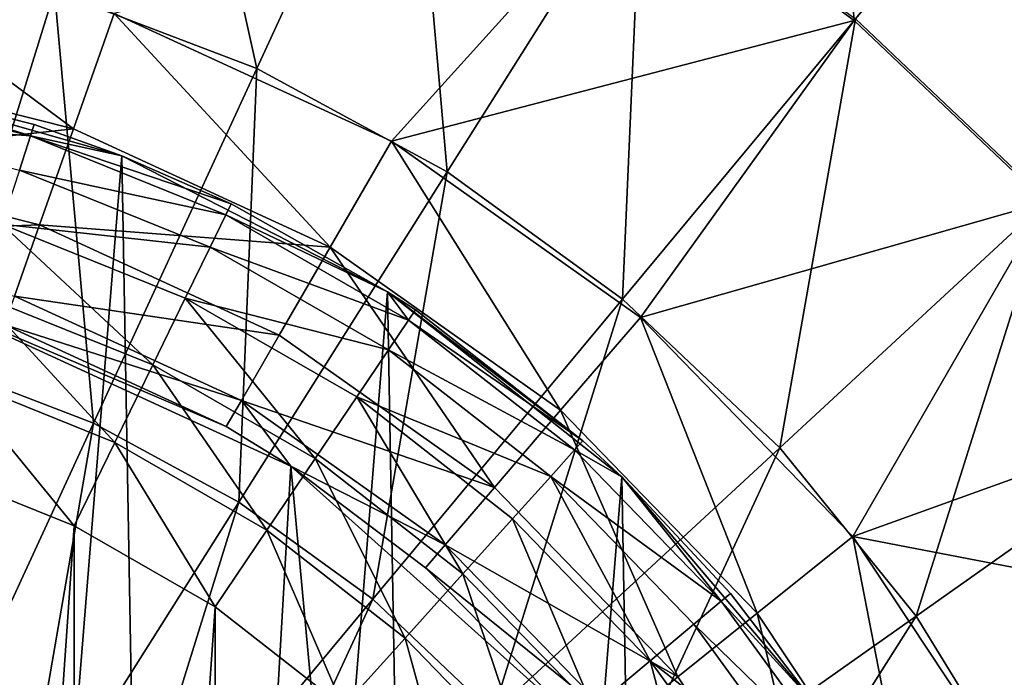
# Model space of a CAD drawing. Header units: millimetres. Extents: x 64 to 3333, y 103 to 3347.
# Tile 253 of 256: x 3292 to 3305, y 2277 to 2286. Entities that reach past the tile are written whole.
import ezdxf

# ---------------------------------------------------------------- set-up
doc = ezdxf.new("R2010")
doc.units = ezdxf.units.MM
doc.header["$LTSCALE"] = 25.4
doc.layers.get('0').update_dxf_attribs({"true_color": 0xff5454})

# ---------------------------------------------------------------- blocks, each defined once
blk = doc.blocks.new('SPIDER-6785-9743.STL')
at = {"color": 7, "true_color": 0xffffff}
mesh = blk.add_polyface(dxfattribs=at)
corners = [(3303.21, 2286.308, 100.694), (3302.706, 2292.401, 96.858), (3300.229, 2288.472, 100.694), (3306.178, 2289.88, 96.858)]
mesh.append_faces([[corners[k] for k in face] for face in [(0, 1, 2), (1, 0, 3)]], dxfattribs={"vtx0": -1, "color": 7})
mesh = blk.add_polyface(dxfattribs=at)
corners = [(3293.561, 2291.578, 23.083), (3294.877, 2285.638, 19.854), (3292.054, 2286.72, 19.854), (3297.004, 2290.258, 23.083)]
mesh.append_faces([[corners[k] for k in face] for face in [(0, 1, 2), (1, 0, 3)]], dxfattribs={"vtx0": -1, "color": 7})
mesh = blk.add_polyface(dxfattribs=at)
corners = [(3297.004, 2290.258, 23.083), (3297.534, 2284.197, 19.854), (3294.877, 2285.638, 19.854), (3300.246, 2288.5, 23.083)]
mesh.append_faces([[corners[k] for k in face] for face in [(0, 1, 2), (1, 0, 3)]], dxfattribs={"vtx0": -1, "color": 7})
mesh = blk.add_polyface(dxfattribs=at)
corners = [(3305.884, 2283.774, 100.694), (3306.178, 2289.88, 96.858), (3303.21, 2286.308, 100.694), (3309.293, 2286.928, 96.858)]
mesh.append_faces([[corners[k] for k in face] for face in [(0, 1, 2), (1, 0, 3)]], dxfattribs={"vtx0": -1, "color": 7})
mesh = blk.add_polyface(dxfattribs=at)
corners = [(3306.197, 2289.903, 26.924), (3305.907, 2283.796, 23.083), (3303.231, 2286.333, 23.083), (3309.314, 2286.948, 26.924)]
mesh.append_faces([[corners[k] for k in face] for face in [(0, 1, 2), (1, 0, 3)]], dxfattribs={"vtx0": -1, "color": 7})
mesh = blk.add_polyface(dxfattribs=at)
corners = [(3300.229, 2288.472, 100.694), (3292.887, 2286.408, 103.919), (3296.755, 2284.627, 103.919)]
mesh.append_faces([[corners[k] for k in face] for face in [(0, 1, 2)]], dxfattribs={"color": 7})
mesh = blk.add_polyface(dxfattribs=at)
corners = [(3303.21, 2286.308, 100.694), (3300.229, 2288.472, 100.694), (3296.755, 2284.627, 103.919)]
mesh.append_faces([[corners[k] for k in face] for face in [(0, 1, 2)]], dxfattribs={"color": 7})
mesh = blk.add_polyface(dxfattribs=at)
corners = [(3300.246, 2288.5, 23.083), (3299.981, 2282.421, 19.854), (3297.534, 2284.197, 19.854), (3303.231, 2286.333, 23.083)]
mesh.append_faces([[corners[k] for k in face] for face in [(0, 1, 2), (1, 0, 3)]], dxfattribs={"vtx0": -1, "color": 7})
mesh = blk.add_polyface(dxfattribs=at)
corners = [(3292.319, 2284.796, 105.177), (3288.758, 2287.448, 103.919), (3288.496, 2285.759, 105.177), (3292.887, 2286.408, 103.919)]
mesh.append_faces([[corners[k] for k in face] for face in [(0, 1, 2), (1, 0, 3)]], dxfattribs={"vtx0": -1, "color": 7})
mesh = blk.add_polyface(dxfattribs=at)
corners = [(3289.115, 2287.425, 19.854), (3290.44, 2281.514, 17.288), (3288.194, 2282.052, 17.288), (3292.054, 2286.72, 19.854)]
mesh.append_faces([[corners[k] for k in face] for face in [(0, 1, 2), (1, 0, 3)]], dxfattribs={"vtx0": -1, "color": 7})
mesh = blk.add_polyface(dxfattribs=at)
corners = [(3292.054, 2286.72, 19.854), (3292.597, 2280.688, 17.288), (3290.44, 2281.514, 17.288), (3294.877, 2285.638, 19.854)]
mesh.append_faces([[corners[k] for k in face] for face in [(0, 1, 2), (1, 0, 3)]], dxfattribs={"vtx0": -1, "color": 7})
mesh = blk.add_polyface(dxfattribs=at)
corners = [(3295.9, 2283.147, 105.177), (3292.887, 2286.408, 103.919), (3292.319, 2284.796, 105.177), (3296.755, 2284.627, 103.919)]
mesh.append_faces([[corners[k] for k in face] for face in [(0, 1, 2), (1, 0, 3)]], dxfattribs={"vtx0": -1, "color": 7})
mesh = blk.add_polyface(dxfattribs=at)
corners = [(3303.21, 2286.308, 100.694), (3296.755, 2284.627, 103.919), (3300.23, 2282.165, 103.919)]
mesh.append_faces([[corners[k] for k in face] for face in [(0, 1, 2)]], dxfattribs={"color": 7})
mesh = blk.add_polyface(dxfattribs=at)
corners = [(3303.231, 2286.333, 23.083), (3302.174, 2280.342, 19.854), (3299.981, 2282.421, 19.854), (3305.907, 2283.796, 23.083)]
mesh.append_faces([[corners[k] for k in face] for face in [(0, 1, 2), (1, 0, 3)]], dxfattribs={"vtx0": -1, "color": 7})
mesh = blk.add_polyface(dxfattribs=at)
corners = [(3305.884, 2283.774, 100.694), (3303.21, 2286.308, 100.694), (3300.23, 2282.165, 103.919)]
mesh.append_faces([[corners[k] for k in face] for face in [(0, 1, 2)]], dxfattribs={"color": 7})
at = {"color": 0}
mesh = blk.add_polyface(dxfattribs=at)
corners = [(3264.3, 2268.423, 114.71), (3264.446, 2260.133, 114.71), (3263.965, 2264.271, 114.71), (3265.438, 2272.43, 114.71), (3265.726, 2256.169, 114.71), (3267.336, 2276.138, 114.71), (3267.754, 2252.531, 114.71), (3269.922, 2279.405, 114.71), (3270.454, 2249.358, 114.71), (3273.094, 2282.104, 114.71), (3273.72, 2246.772, 114.71), (3276.733, 2284.133, 114.71), (3277.428, 2244.874, 114.71), (3280.697, 2285.412, 114.71), (3281.436, 2243.736, 114.71), (3284.835, 2285.894, 114.71), (3285.588, 2243.401, 114.71), (3288.987, 2285.559, 114.71), (3289.726, 2243.882, 114.71), (3292.994, 2284.421, 114.71), (3293.69, 2245.162, 114.71), (3296.702, 2282.522, 114.71), (3297.328, 2247.19, 114.71), (3299.969, 2279.937, 114.71), (3300.501, 2249.89, 114.71), (3302.668, 2276.764, 114.71), (3303.086, 2253.156, 114.71), (3304.697, 2273.126, 114.71), (3304.985, 2256.864, 114.71), (3305.976, 2269.162, 114.71), (3306.123, 2260.872, 114.71), (3306.458, 2265.024, 114.71)]
mesh.append_faces([[corners[k] for k in face] for face in [(0, 1, 2), (30, 29, 31)]], dxfattribs={"vtx0": -1, "color": 0})
mesh.append_faces([[corners[k] for k in face] for face in [(1, 3, 4), (4, 5, 6), (6, 7, 8), (8, 9, 10), (10, 11, 12), (12, 13, 14), (14, 15, 16), (16, 17, 18), (18, 19, 20), (20, 21, 22), (22, 23, 24), (24, 25, 26), (26, 27, 28), (28, 29, 30)]], dxfattribs={"vtx0": -1, "vtx1": -1, "color": 0})
mesh.append_faces([[corners[k] for k in face] for face in [(1, 0, 3), (4, 3, 5), (6, 5, 7), (8, 7, 9), (10, 9, 11), (12, 11, 13), (14, 13, 15), (16, 15, 17), (18, 17, 19), (20, 19, 21), (22, 21, 23), (24, 23, 25), (26, 25, 27), (28, 27, 29)]], dxfattribs={"vtx0": -1, "vtx2": -1, "color": 0})
at = {"color": 7, "true_color": 0xffffff}
mesh = blk.add_polyface(dxfattribs=at)
corners = [(3288.277, 2284.354, 106.87), (3292.319, 2284.796, 105.177), (3288.496, 2285.759, 105.177), (3291.846, 2283.455, 106.87)]
mesh.append_faces([[corners[k] for k in face] for face in [(0, 1, 2), (1, 0, 3)]], dxfattribs={"vtx0": -1, "color": 7})
at = {"color": 0}
mesh = blk.add_polyface(dxfattribs=at)
corners = [(3291.72, 2284.697, 176.004), (3288.987, 2285.559, 174.71), (3288.866, 2285.408, 176.004)]
mesh.append_faces([[corners[k] for k in face] for face in [(0, 1, 2)]], dxfattribs={"color": 0})
mesh = blk.add_polyface(dxfattribs=at)
corners = [(3291.773, 2284.859, 174.71), (3292.994, 2284.421, 114.71), (3288.987, 2285.559, 114.71)]
mesh.append_faces([[corners[k] for k in face] for face in [(0, 1, 2)]], dxfattribs={"color": 0})
mesh = blk.add_polyface(dxfattribs=at)
corners = [(3291.773, 2284.859, 174.71), (3288.987, 2285.559, 114.71), (3288.987, 2285.559, 174.71)]
mesh.append_faces([[corners[k] for k in face] for face in [(0, 1, 2)]], dxfattribs={"color": 0})
mesh = blk.add_polyface(dxfattribs=at)
corners = [(3291.72, 2284.697, 176.004), (3291.773, 2284.859, 174.71), (3288.987, 2285.559, 174.71)]
mesh.append_faces([[corners[k] for k in face] for face in [(0, 1, 2)]], dxfattribs={"color": 0})
at = {"color": 7, "true_color": 0xffffff}
mesh = blk.add_polyface(dxfattribs=at)
corners = [(3294.877, 2285.638, 19.854), (3294.628, 2279.586, 17.288), (3292.597, 2280.688, 17.288), (3297.534, 2284.197, 19.854)]
mesh.append_faces([[corners[k] for k in face] for face in [(0, 1, 2), (1, 0, 3)]], dxfattribs={"vtx0": -1, "color": 7})
at = {"color": 0}
mesh = blk.add_polyface(dxfattribs=at)
corners = [(3288.78, 2284.916, 177.21), (3291.72, 2284.697, 176.004), (3288.866, 2285.408, 176.004), (3291.566, 2284.222, 177.21)]
mesh.append_faces([[corners[k] for k in face] for face in [(0, 1, 2), (1, 0, 3)]], dxfattribs={"vtx0": -1, "color": 0})
mesh = blk.add_polyface(dxfattribs=at)
corners = [(3291.72, 2284.697, 176.004), (3292.994, 2284.421, 174.71), (3291.773, 2284.859, 174.71)]
mesh.append_faces([[corners[k] for k in face] for face in [(0, 1, 2)]], dxfattribs={"color": 0})
mesh = blk.add_polyface(dxfattribs=at)
corners = [(3292.994, 2284.421, 174.71), (3292.994, 2284.421, 114.71), (3291.773, 2284.859, 174.71)]
mesh.append_faces([[corners[k] for k in face] for face in [(0, 1, 2)]], dxfattribs={"color": 0})
mesh = blk.add_polyface(dxfattribs=at)
corners = [(3291.566, 2284.222, 177.21), (3294.447, 2283.596, 176.004), (3291.72, 2284.697, 176.004), (3294.228, 2283.147, 177.21)]
mesh.append_faces([[corners[k] for k in face] for face in [(0, 1, 2), (1, 0, 3)]], dxfattribs={"vtx0": -1, "color": 0})
mesh = blk.add_polyface(dxfattribs=at)
corners = [(3294.447, 2283.596, 176.004), (3294.522, 2283.749, 174.71), (3291.72, 2284.697, 176.004)]
mesh.append_faces([[corners[k] for k in face] for face in [(0, 1, 2)]], dxfattribs={"color": 0})
mesh = blk.add_polyface(dxfattribs=at)
corners = [(3291.72, 2284.697, 176.004), (3294.522, 2283.749, 174.71), (3292.994, 2284.421, 174.71)]
mesh.append_faces([[corners[k] for k in face] for face in [(0, 1, 2)]], dxfattribs={"color": 0})
at = {"color": 7, "true_color": 0xffffff}
mesh = blk.add_polyface(dxfattribs=at)
corners = [(3291.846, 2283.455, 106.87), (3295.9, 2283.147, 105.177), (3292.319, 2284.796, 105.177), (3295.189, 2281.916, 106.87)]
mesh.append_faces([[corners[k] for k in face] for face in [(0, 1, 2), (1, 0, 3)]], dxfattribs={"vtx0": -1, "color": 7})
mesh = blk.add_polyface(dxfattribs=at)
corners = [(3299.117, 2280.868, 105.177), (3296.755, 2284.627, 103.919), (3295.9, 2283.147, 105.177), (3300.23, 2282.165, 103.919)]
mesh.append_faces([[corners[k] for k in face] for face in [(0, 1, 2), (1, 0, 3)]], dxfattribs={"vtx0": -1, "color": 7})
at = {"color": 0}
mesh = blk.add_polyface(dxfattribs=at)
corners = [(3294.522, 2283.749, 174.71), (3296.702, 2282.522, 114.71), (3292.994, 2284.421, 114.71)]
mesh.append_faces([[corners[k] for k in face] for face in [(0, 1, 2)]], dxfattribs={"color": 0})
mesh = blk.add_polyface(dxfattribs=at)
corners = [(3294.522, 2283.749, 174.71), (3292.994, 2284.421, 114.71), (3292.994, 2284.421, 174.71)]
mesh.append_faces([[corners[k] for k in face] for face in [(0, 1, 2)]], dxfattribs={"color": 0})
at = {"color": 7, "true_color": 0xffffff}
mesh = blk.add_polyface(dxfattribs=at)
corners = [(3288.115, 2283.314, 108.956), (3291.846, 2283.455, 106.87), (3288.277, 2284.354, 106.87), (3291.496, 2282.462, 108.956)]
mesh.append_faces([[corners[k] for k in face] for face in [(0, 1, 2), (1, 0, 3)]], dxfattribs={"vtx0": -1, "color": 7})
at = {"color": 0}
mesh = blk.add_polyface(dxfattribs=at)
corners = [(3291.321, 2283.466, 178.246), (3294.228, 2283.147, 177.21), (3291.566, 2284.222, 177.21), (3293.88, 2282.433, 178.246)]
mesh.append_faces([[corners[k] for k in face] for face in [(0, 1, 2), (1, 0, 3)]], dxfattribs={"vtx0": -1, "color": 0})
at = {"color": 7, "true_color": 0xffffff}
mesh = blk.add_polyface(dxfattribs=at)
corners = [(3297.534, 2284.197, 19.854), (3296.497, 2278.229, 17.288), (3294.628, 2279.586, 17.288), (3299.981, 2282.421, 19.854)]
mesh.append_faces([[corners[k] for k in face] for face in [(0, 1, 2), (1, 0, 3)]], dxfattribs={"vtx0": -1, "color": 7})
at = {"color": 0}
mesh = blk.add_polyface(dxfattribs=at)
corners = [(3294.447, 2283.596, 176.004), (3296.702, 2282.522, 174.71), (3294.522, 2283.749, 174.71)]
mesh.append_faces([[corners[k] for k in face] for face in [(0, 1, 2)]], dxfattribs={"color": 0})
mesh = blk.add_polyface(dxfattribs=at)
corners = [(3296.702, 2282.522, 174.71), (3296.702, 2282.522, 114.71), (3294.522, 2283.749, 174.71)]
mesh.append_faces([[corners[k] for k in face] for face in [(0, 1, 2)]], dxfattribs={"color": 0})
at = {"color": 7, "true_color": 0xffffff}
mesh = blk.add_polyface(dxfattribs=at)
corners = [(3305.884, 2283.774, 100.694), (3300.23, 2282.165, 103.919), (3303.193, 2279.107, 103.919)]
mesh.append_faces([[corners[k] for k in face] for face in [(0, 1, 2)]], dxfattribs={"color": 7})
mesh = blk.add_polyface(dxfattribs=at)
corners = [(3305.907, 2283.796, 23.083), (3304.078, 2277.993, 19.854), (3302.174, 2280.342, 19.854), (3308.23, 2280.93, 23.083)]
mesh.append_faces([[corners[k] for k in face] for face in [(0, 1, 2), (1, 0, 3)]], dxfattribs={"vtx0": -1, "color": 7})
mesh = blk.add_polyface(dxfattribs=at)
corners = [(3308.203, 2280.912, 100.694), (3305.884, 2283.774, 100.694), (3303.193, 2279.107, 103.919)]
mesh.append_faces([[corners[k] for k in face] for face in [(0, 1, 2)]], dxfattribs={"color": 7})
at = {"color": 0}
mesh = blk.add_polyface(dxfattribs=at)
corners = [(3294.228, 2283.147, 177.21), (3296.994, 2282.126, 176.004), (3294.447, 2283.596, 176.004), (3296.715, 2281.712, 177.21)]
mesh.append_faces([[corners[k] for k in face] for face in [(0, 1, 2), (1, 0, 3)]], dxfattribs={"vtx0": -1, "color": 0})
mesh = blk.add_polyface(dxfattribs=at)
corners = [(3296.994, 2282.126, 176.004), (3296.702, 2282.522, 174.71), (3294.447, 2283.596, 176.004)]
mesh.append_faces([[corners[k] for k in face] for face in [(0, 1, 2)]], dxfattribs={"color": 0})
mesh = blk.add_polyface(dxfattribs=at)
corners = [(3293.427, 2281.502, 179.04), (3291.321, 2283.466, 178.246), (3291.001, 2282.481, 179.04), (3293.88, 2282.433, 178.246)]
mesh.append_faces([[corners[k] for k in face] for face in [(0, 1, 2), (1, 0, 3)]], dxfattribs={"vtx0": -1, "color": 0})
at = {"color": 7, "true_color": 0xffffff}
mesh = blk.add_polyface(dxfattribs=at)
corners = [(3291.496, 2282.462, 108.956), (3295.189, 2281.916, 106.87), (3291.846, 2283.455, 106.87), (3294.662, 2281.004, 108.956)]
mesh.append_faces([[corners[k] for k in face] for face in [(0, 1, 2), (1, 0, 3)]], dxfattribs={"vtx0": -1, "color": 7})
mesh = blk.add_polyface(dxfattribs=at)
corners = [(3267.279, 2260.227, 124.919), (3267.905, 2271.097, 124.919), (3266.772, 2265.709, 124.919), (3269.378, 2255.138, 124.919), (3270.574, 2275.912, 124.919), (3272.885, 2250.893, 124.919), (3274.545, 2279.726, 124.919), (3277.486, 2247.871, 124.919), (3279.463, 2282.2, 124.919), (3282.774, 2246.339, 124.919), (3284.892, 2283.114, 124.919), (3288.279, 2246.434, 124.919), (3290.35, 2282.388, 124.919), (3293.511, 2248.148, 124.919), (3295.351, 2280.085, 124.919), (3298.006, 2251.327, 124.919), (3299.45, 2276.411, 124.919), (3301.364, 2255.69, 124.919), (3302.285, 2271.691, 124.919), (3303.286, 2260.849, 124.919), (3303.603, 2266.345, 124.919)]
mesh.append_faces([[corners[k] for k in face] for face in [(0, 1, 2), (18, 19, 20)]], dxfattribs={"vtx0": -1, "color": 7})
mesh.append_faces([[corners[k] for k in face] for face in [(1, 3, 4), (4, 5, 6), (6, 7, 8), (8, 9, 10), (10, 11, 12), (12, 13, 14), (14, 15, 16), (16, 17, 18)]], dxfattribs={"vtx0": -1, "vtx1": -1, "color": 7})
mesh.append_faces([[corners[k] for k in face] for face in [(1, 0, 3), (4, 3, 5), (6, 5, 7), (8, 7, 9), (10, 9, 11), (12, 11, 13), (14, 13, 15), (16, 15, 17), (18, 17, 19)]], dxfattribs={"vtx0": -1, "vtx2": -1, "color": 7})
at = {"color": 0}
mesh = blk.add_polyface(dxfattribs=at)
corners = [(3293.88, 2282.433, 178.246), (3296.715, 2281.712, 177.21), (3294.228, 2283.147, 177.21), (3296.271, 2281.053, 178.246)]
mesh.append_faces([[corners[k] for k in face] for face in [(0, 1, 2), (1, 0, 3)]], dxfattribs={"vtx0": -1, "color": 0})
at = {"color": 7, "true_color": 0xffffff}
mesh = blk.add_polyface(dxfattribs=at)
corners = [(3298.192, 2279.788, 106.87), (3295.9, 2283.147, 105.177), (3295.189, 2281.916, 106.87), (3299.117, 2280.868, 105.177)]
mesh.append_faces([[corners[k] for k in face] for face in [(0, 1, 2), (1, 0, 3)]], dxfattribs={"vtx0": -1, "color": 7})
at = {"color": 0}
mesh = blk.add_polyface(dxfattribs=at)
corners = [(3297.09, 2282.268, 174.71), (3296.702, 2282.522, 114.71), (3296.702, 2282.522, 174.71)]
mesh.append_faces([[corners[k] for k in face] for face in [(0, 1, 2)]], dxfattribs={"color": 0})
mesh = blk.add_polyface(dxfattribs=at)
corners = [(3299.426, 2280.443, 174.71), (3296.702, 2282.522, 114.71), (3297.09, 2282.268, 174.71)]
mesh.append_faces([[corners[k] for k in face] for face in [(0, 1, 2)]], dxfattribs={"color": 0})
mesh = blk.add_polyface(dxfattribs=at)
corners = [(3299.426, 2280.443, 174.71), (3299.969, 2279.937, 114.71), (3296.702, 2282.522, 114.71)]
mesh.append_faces([[corners[k] for k in face] for face in [(0, 1, 2)]], dxfattribs={"color": 0})
mesh = blk.add_polyface(dxfattribs=at)
corners = [(3296.994, 2282.126, 176.004), (3297.09, 2282.268, 174.71), (3296.702, 2282.522, 174.71)]
mesh.append_faces([[corners[k] for k in face] for face in [(0, 1, 2)]], dxfattribs={"color": 0})
at = {"color": 7, "true_color": 0xffffff}
mesh = blk.add_polyface(dxfattribs=at)
corners = [(3290.35, 2282.388, 124.919), (3294.451, 2280.639, 110.691), (3291.355, 2282.065, 110.691), (3295.351, 2280.085, 124.919)]
mesh.append_faces([[corners[k] for k in face] for face in [(0, 1, 2), (1, 0, 3)]], dxfattribs={"vtx0": -1, "color": 7})
at = {"color": 0}
mesh = blk.add_polyface(dxfattribs=at)
corners = [(3292.898, 2280.418, 179.54), (3291.001, 2282.481, 179.04), (3290.628, 2281.334, 179.54), (3293.427, 2281.502, 179.04)]
mesh.append_faces([[corners[k] for k in face] for face in [(0, 1, 2), (1, 0, 3)]], dxfattribs={"vtx0": -1, "color": 0})
at = {"color": 7, "true_color": 0xffffff}
mesh = blk.add_polyface(dxfattribs=at)
corners = [(3291.355, 2282.065, 110.691), (3294.662, 2281.004, 108.956), (3291.496, 2282.462, 108.956), (3294.451, 2280.639, 110.691)]
mesh.append_faces([[corners[k] for k in face] for face in [(0, 1, 2), (1, 0, 3)]], dxfattribs={"vtx0": -1, "color": 7})
at = {"color": 0}
mesh = blk.add_polyface(dxfattribs=at)
corners = [(3295.692, 2280.195, 179.04), (3293.88, 2282.433, 178.246), (3293.427, 2281.502, 179.04), (3296.271, 2281.053, 178.246)]
mesh.append_faces([[corners[k] for k in face] for face in [(0, 1, 2), (1, 0, 3)]], dxfattribs={"vtx0": -1, "color": 0})
at = {"color": 7, "true_color": 0xffffff}
mesh = blk.add_polyface(dxfattribs=at)
corners = [(3299.981, 2282.421, 19.854), (3298.173, 2276.64, 17.288), (3296.497, 2278.229, 17.288), (3302.174, 2280.342, 19.854)]
mesh.append_faces([[corners[k] for k in face] for face in [(0, 1, 2), (1, 0, 3)]], dxfattribs={"vtx0": -1, "color": 7})
at = {"color": 0}
mesh = blk.add_polyface(dxfattribs=at)
corners = [(3296.994, 2282.126, 176.004), (3299.426, 2280.443, 174.71), (3297.09, 2282.268, 174.71), (3299.312, 2280.316, 176.004)]
mesh.append_faces([[corners[k] for k in face] for face in [(0, 1, 2), (1, 0, 3)]], dxfattribs={"vtx0": -1, "color": 0})
mesh = blk.add_polyface(dxfattribs=at)
corners = [(3296.715, 2281.712, 177.21), (3299.312, 2280.316, 176.004), (3296.994, 2282.126, 176.004), (3298.978, 2279.945, 177.21)]
mesh.append_faces([[corners[k] for k in face] for face in [(0, 1, 2), (1, 0, 3)]], dxfattribs={"vtx0": -1, "color": 0})
at = {"color": 7, "true_color": 0xffffff}
mesh = blk.add_polyface(dxfattribs=at)
corners = [(3301.861, 2278.036, 105.177), (3300.23, 2282.165, 103.919), (3299.117, 2280.868, 105.177), (3303.193, 2279.107, 103.919)]
mesh.append_faces([[corners[k] for k in face] for face in [(0, 1, 2), (1, 0, 3)]], dxfattribs={"vtx0": -1, "color": 7})
mesh = blk.add_polyface(dxfattribs=at)
corners = [(3294.662, 2281.004, 108.956), (3298.192, 2279.788, 106.87), (3295.189, 2281.916, 106.87), (3297.507, 2278.989, 108.956)]
mesh.append_faces([[corners[k] for k in face] for face in [(0, 1, 2), (1, 0, 3)]], dxfattribs={"vtx0": -1, "color": 7})
at = {"color": 0}
mesh = blk.add_polyface(dxfattribs=at)
corners = [(3296.271, 2281.053, 178.246), (3298.978, 2279.945, 177.21), (3296.715, 2281.712, 177.21), (3298.447, 2279.354, 178.246)]
mesh.append_faces([[corners[k] for k in face] for face in [(0, 1, 2), (1, 0, 3)]], dxfattribs={"vtx0": -1, "color": 0})
at = {"color": 7, "true_color": 0xffffff}
mesh = blk.add_polyface(dxfattribs=at)
corners = [(3290.44, 2281.514, 17.288), (3290.201, 2275.483, 15.426), (3288.744, 2276.042, 15.426), (3292.597, 2280.688, 17.288)]
mesh.append_faces([[corners[k] for k in face] for face in [(0, 1, 2), (1, 0, 3)]], dxfattribs={"vtx0": -1, "color": 7})
at = {"color": 0}
mesh = blk.add_polyface(dxfattribs=at)
corners = [(3295.018, 2279.195, 179.54), (3293.427, 2281.502, 179.04), (3292.898, 2280.418, 179.54), (3295.692, 2280.195, 179.04)]
mesh.append_faces([[corners[k] for k in face] for face in [(0, 1, 2), (1, 0, 3)]], dxfattribs={"vtx0": -1, "color": 0})
mesh = blk.add_polyface(dxfattribs=at)
corners = [(3292.331, 2279.255, 179.71), (3290.628, 2281.334, 179.54), (3290.229, 2280.103, 179.71), (3292.898, 2280.418, 179.54)]
mesh.append_faces([[corners[k] for k in face] for face in [(0, 1, 2), (1, 0, 3)]], dxfattribs={"vtx0": -1, "color": 0})
at = {"color": 7, "true_color": 0xffffff}
mesh = blk.add_polyface(dxfattribs=at)
corners = [(3295.351, 2280.085, 110.691), (3294.662, 2281.004, 108.956), (3294.451, 2280.639, 110.691)]
mesh.append_faces([[corners[k] for k in face] for face in [(0, 1, 2)]], dxfattribs={"color": 7})
mesh = blk.add_polyface(dxfattribs=at)
corners = [(3295.351, 2280.085, 110.691), (3297.507, 2278.989, 108.956), (3294.662, 2281.004, 108.956)]
mesh.append_faces([[corners[k] for k in face] for face in [(0, 1, 2)]], dxfattribs={"color": 7})
at = {"color": 0}
mesh = blk.add_polyface(dxfattribs=at)
corners = [(3297.754, 2278.584, 179.04), (3296.271, 2281.053, 178.246), (3295.692, 2280.195, 179.04), (3298.447, 2279.354, 178.246)]
mesh.append_faces([[corners[k] for k in face] for face in [(0, 1, 2), (1, 0, 3)]], dxfattribs={"vtx0": -1, "color": 0})
mesh = blk.add_polyface(dxfattribs=at)
corners = [(3269.001, 2263.51, 179.71), (3269.316, 2268.022, 179.71), (3269.001, 2265.777, 179.71), (3269.317, 2261.265, 179.71), (3269.94, 2270.201, 179.71), (3269.943, 2259.086, 179.71), (3270.862, 2272.273, 179.71), (3270.865, 2257.015, 179.71), (3272.062, 2274.196, 179.71), (3272.067, 2255.093, 179.71), (3273.519, 2275.933, 179.71), (3273.525, 2253.356, 179.71), (3275.204, 2277.45, 179.71), (3275.21, 2251.84, 179.71), (3277.083, 2278.718, 179.71), (3277.09, 2250.572, 179.71), (3279.12, 2279.713, 179.71), (3279.128, 2249.579, 179.71), (3281.276, 2280.414, 179.71), (3281.284, 2248.879, 179.71), (3283.509, 2280.808, 179.71), (3283.517, 2248.486, 179.71), (3285.774, 2280.888, 179.71), (3285.783, 2248.407, 179.71), (3288.029, 2280.651, 179.71), (3288.037, 2248.645, 179.71), (3290.229, 2280.103, 179.71), (3290.237, 2249.194, 179.71), (3292.331, 2279.255, 179.71), (3292.339, 2250.044, 179.71), (3294.295, 2278.122, 179.71), (3294.302, 2251.178, 179.71), (3296.082, 2276.726, 179.71), (3296.088, 2252.574, 179.71), (3297.657, 2275.096, 179.71), (3297.662, 2254.205, 179.71), (3298.99, 2273.262, 179.71), (3298.994, 2256.04, 179.71), (3300.055, 2271.261, 179.71), (3300.058, 2258.042, 179.71), (3300.831, 2269.131, 179.71), (3300.833, 2260.172, 179.71), (3301.303, 2266.913, 179.71), (3301.304, 2262.39, 179.71), (3301.461, 2264.652, 179.71)]
mesh.append_faces([[corners[k] for k in face] for face in [(0, 1, 2), (42, 43, 44)]], dxfattribs={"vtx0": -1, "color": 0})
mesh.append_faces([[corners[k] for k in face] for face in [(1, 3, 4), (4, 5, 6), (6, 7, 8), (8, 9, 10), (10, 11, 12), (12, 13, 14), (14, 15, 16), (16, 17, 18), (18, 19, 20), (20, 21, 22), (22, 23, 24), (24, 25, 26), (26, 27, 28), (28, 29, 30), (30, 31, 32), (32, 33, 34), (34, 35, 36), (36, 37, 38), (38, 39, 40), (40, 41, 42)]], dxfattribs={"vtx0": -1, "vtx1": -1, "color": 0})
mesh.append_faces([[corners[k] for k in face] for face in [(1, 0, 3), (4, 3, 5), (6, 5, 7), (8, 7, 9), (10, 9, 11), (12, 11, 13), (14, 13, 15), (16, 15, 17), (18, 17, 19), (20, 19, 21), (22, 21, 23), (24, 23, 25), (26, 25, 27), (28, 27, 29), (30, 29, 31), (32, 31, 33), (34, 33, 35), (36, 35, 37), (38, 37, 39), (40, 39, 41), (42, 41, 43)]], dxfattribs={"vtx0": -1, "vtx2": -1, "color": 0})
at = {"color": 7, "true_color": 0xffffff}
mesh = blk.add_polyface(dxfattribs=at)
corners = [(3300.753, 2277.145, 106.87), (3299.117, 2280.868, 105.177), (3298.192, 2279.788, 106.87), (3301.861, 2278.036, 105.177)]
mesh.append_faces([[corners[k] for k in face] for face in [(0, 1, 2), (1, 0, 3)]], dxfattribs={"vtx0": -1, "color": 7})
mesh = blk.add_polyface(dxfattribs=at)
corners = [(3310.13, 2277.771, 100.694), (3308.203, 2280.912, 100.694), (3303.193, 2279.107, 103.919)]
mesh.append_faces([[corners[k] for k in face] for face in [(0, 1, 2)]], dxfattribs={"color": 7})
mesh = blk.add_polyface(dxfattribs=at)
corners = [(3308.23, 2280.93, 23.083), (3305.658, 2275.417, 19.854), (3304.078, 2277.993, 19.854), (3310.158, 2277.787, 23.083)]
mesh.append_faces([[corners[k] for k in face] for face in [(0, 1, 2), (1, 0, 3)]], dxfattribs={"vtx0": -1, "color": 7})
mesh = blk.add_polyface(dxfattribs=at)
corners = [(3292.597, 2280.688, 17.288), (3291.573, 2274.74, 15.426), (3290.201, 2275.483, 15.426), (3294.628, 2279.586, 17.288)]
mesh.append_faces([[corners[k] for k in face] for face in [(0, 1, 2), (1, 0, 3)]], dxfattribs={"vtx0": -1, "color": 7})
mesh = blk.add_polyface(dxfattribs=at)
corners = [(3295.351, 2280.085, 124.919), (3295.351, 2280.085, 110.691), (3294.451, 2280.639, 110.691)]
mesh.append_faces([[corners[k] for k in face] for face in [(0, 1, 2)]], dxfattribs={"color": 7})
at = {"color": 0}
mesh = blk.add_polyface(dxfattribs=at)
corners = [(3299.312, 2280.316, 176.004), (3299.969, 2279.937, 174.71), (3299.426, 2280.443, 174.71)]
mesh.append_faces([[corners[k] for k in face] for face in [(0, 1, 2)]], dxfattribs={"color": 0})
mesh = blk.add_polyface(dxfattribs=at)
corners = [(3299.969, 2279.937, 174.71), (3299.969, 2279.937, 114.71), (3299.426, 2280.443, 174.71)]
mesh.append_faces([[corners[k] for k in face] for face in [(0, 1, 2)]], dxfattribs={"color": 0})
mesh = blk.add_polyface(dxfattribs=at)
corners = [(3294.295, 2278.122, 179.71), (3292.898, 2280.418, 179.54), (3292.331, 2279.255, 179.71), (3295.018, 2279.195, 179.54)]
mesh.append_faces([[corners[k] for k in face] for face in [(0, 1, 2), (1, 0, 3)]], dxfattribs={"vtx0": -1, "color": 0})
at = {"color": 7, "true_color": 0xffffff}
mesh = blk.add_polyface(dxfattribs=at)
corners = [(3302.174, 2280.342, 19.854), (3299.628, 2274.845, 17.288), (3298.173, 2276.64, 17.288), (3304.078, 2277.993, 19.854)]
mesh.append_faces([[corners[k] for k in face] for face in [(0, 1, 2), (1, 0, 3)]], dxfattribs={"vtx0": -1, "color": 7})
at = {"color": 0}
mesh = blk.add_polyface(dxfattribs=at)
corners = [(3301.356, 2278.201, 176.004), (3298.978, 2279.945, 177.21), (3300.973, 2277.88, 177.21), (3299.312, 2280.316, 176.004)]
mesh.append_faces([[corners[k] for k in face] for face in [(0, 1, 2), (1, 0, 3)]], dxfattribs={"vtx0": -1, "color": 0})
mesh = blk.add_polyface(dxfattribs=at)
corners = [(3299.312, 2280.316, 176.004), (3301.356, 2278.201, 176.004), (3299.969, 2279.937, 174.71)]
mesh.append_faces([[corners[k] for k in face] for face in [(0, 1, 2)]], dxfattribs={"color": 0})
mesh = blk.add_polyface(dxfattribs=at)
corners = [(3296.947, 2277.688, 179.54), (3295.692, 2280.195, 179.04), (3295.018, 2279.195, 179.54), (3297.754, 2278.584, 179.04)]
mesh.append_faces([[corners[k] for k in face] for face in [(0, 1, 2), (1, 0, 3)]], dxfattribs={"vtx0": -1, "color": 0})
at = {"color": 7, "true_color": 0xffffff}
mesh = blk.add_polyface(dxfattribs=at)
corners = [(3297.233, 2278.669, 110.691), (3297.507, 2278.989, 108.956), (3295.351, 2280.085, 110.691)]
mesh.append_faces([[corners[k] for k in face] for face in [(0, 1, 2)]], dxfattribs={"color": 7})
mesh = blk.add_polyface(dxfattribs=at)
corners = [(3295.351, 2280.085, 124.919), (3297.233, 2278.669, 110.691), (3295.351, 2280.085, 110.691)]
mesh.append_faces([[corners[k] for k in face] for face in [(0, 1, 2)]], dxfattribs={"color": 7})
mesh = blk.add_polyface(dxfattribs=at)
corners = [(3299.45, 2276.411, 124.919), (3297.233, 2278.669, 110.691), (3295.351, 2280.085, 124.919)]
mesh.append_faces([[corners[k] for k in face] for face in [(0, 1, 2)]], dxfattribs={"color": 7})
at = {"color": 0}
mesh = blk.add_polyface(dxfattribs=at)
corners = [(3300.365, 2277.369, 178.246), (3298.978, 2279.945, 177.21), (3298.447, 2279.354, 178.246), (3300.973, 2277.88, 177.21)]
mesh.append_faces([[corners[k] for k in face] for face in [(0, 1, 2), (1, 0, 3)]], dxfattribs={"vtx0": -1, "color": 0})
mesh = blk.add_polyface(dxfattribs=at)
corners = [(3299.969, 2279.937, 114.71), (3301.486, 2278.311, 174.71), (3302.668, 2276.764, 114.71)]
mesh.append_faces([[corners[k] for k in face] for face in [(0, 1, 2)]], dxfattribs={"color": 0})
mesh = blk.add_polyface(dxfattribs=at)
corners = [(3299.969, 2279.937, 174.71), (3301.486, 2278.311, 174.71), (3299.969, 2279.937, 114.71)]
mesh.append_faces([[corners[k] for k in face] for face in [(0, 1, 2)]], dxfattribs={"color": 0})
mesh = blk.add_polyface(dxfattribs=at)
corners = [(3299.969, 2279.937, 174.71), (3301.356, 2278.201, 176.004), (3301.486, 2278.311, 174.71)]
mesh.append_faces([[corners[k] for k in face] for face in [(0, 1, 2)]], dxfattribs={"color": 0})
at = {"color": 7, "true_color": 0xffffff}
mesh = blk.add_polyface(dxfattribs=at)
corners = [(3300.753, 2277.145, 106.87), (3297.507, 2278.989, 108.956), (3299.933, 2276.486, 108.956), (3298.192, 2279.788, 106.87)]
mesh.append_faces([[corners[k] for k in face] for face in [(0, 1, 2), (1, 0, 3)]], dxfattribs={"vtx0": -1, "color": 7})
mesh = blk.add_polyface(dxfattribs=at)
corners = [(3294.628, 2279.586, 17.288), (3292.836, 2273.823, 15.426), (3291.573, 2274.74, 15.426), (3296.497, 2278.229, 17.288)]
mesh.append_faces([[corners[k] for k in face] for face in [(0, 1, 2), (1, 0, 3)]], dxfattribs={"vtx0": -1, "color": 7})
at = {"color": 0}
mesh = blk.add_polyface(dxfattribs=at)
corners = [(3299.572, 2276.703, 179.04), (3298.447, 2279.354, 178.246), (3297.754, 2278.584, 179.04), (3300.365, 2277.369, 178.246)]
mesh.append_faces([[corners[k] for k in face] for face in [(0, 1, 2), (1, 0, 3)]], dxfattribs={"vtx0": -1, "color": 0})
mesh = blk.add_polyface(dxfattribs=at)
corners = [(3296.082, 2276.726, 179.71), (3295.018, 2279.195, 179.54), (3294.295, 2278.122, 179.71), (3296.947, 2277.688, 179.54)]
mesh.append_faces([[corners[k] for k in face] for face in [(0, 1, 2), (1, 0, 3)]], dxfattribs={"vtx0": -1, "color": 0})
at = {"color": 7, "true_color": 0xffffff}
mesh = blk.add_polyface(dxfattribs=at)
corners = [(3304.038, 2274.749, 105.177), (3303.193, 2279.107, 103.919), (3301.861, 2278.036, 105.177), (3305.544, 2275.557, 103.919)]
mesh.append_faces([[corners[k] for k in face] for face in [(0, 1, 2), (1, 0, 3)]], dxfattribs={"vtx0": -1, "color": 7})
mesh = blk.add_polyface(dxfattribs=at)
corners = [(3310.13, 2277.771, 100.694), (3303.193, 2279.107, 103.919), (3305.544, 2275.557, 103.919)]
mesh.append_faces([[corners[k] for k in face] for face in [(0, 1, 2)]], dxfattribs={"color": 7})
mesh = blk.add_polyface(dxfattribs=at)
corners = [(3297.507, 2278.989, 108.956), (3297.233, 2278.669, 110.691), (3299.933, 2276.486, 108.956)]
mesh.append_faces([[corners[k] for k in face] for face in [(0, 1, 2)]], dxfattribs={"color": 7})
mesh = blk.add_polyface(dxfattribs=at)
corners = [(3297.233, 2278.669, 110.691), (3299.45, 2276.411, 110.691), (3299.933, 2276.486, 108.956)]
mesh.append_faces([[corners[k] for k in face] for face in [(0, 1, 2)]], dxfattribs={"color": 7})
mesh = blk.add_polyface(dxfattribs=at)
corners = [(3297.233, 2278.669, 110.691), (3299.45, 2276.411, 124.919), (3299.45, 2276.411, 110.691)]
mesh.append_faces([[corners[k] for k in face] for face in [(0, 1, 2)]], dxfattribs={"color": 7})
at = {"color": 0}
mesh = blk.add_polyface(dxfattribs=at)
corners = [(3298.648, 2275.928, 179.54), (3297.754, 2278.584, 179.04), (3296.947, 2277.688, 179.54), (3299.572, 2276.703, 179.04)]
mesh.append_faces([[corners[k] for k in face] for face in [(0, 1, 2), (1, 0, 3)]], dxfattribs={"vtx0": -1, "color": 0})
mesh = blk.add_polyface(dxfattribs=at)
corners = [(3301.486, 2278.311, 174.71), (3301.356, 2278.201, 176.004), (3302.668, 2276.764, 174.71)]
mesh.append_faces([[corners[k] for k in face] for face in [(0, 1, 2)]], dxfattribs={"color": 0})
mesh = blk.add_polyface(dxfattribs=at)
corners = [(3301.486, 2278.311, 174.71), (3302.668, 2276.764, 174.71), (3302.668, 2276.764, 114.71)]
mesh.append_faces([[corners[k] for k in face] for face in [(0, 1, 2)]], dxfattribs={"color": 0})
at = {"color": 7, "true_color": 0xffffff}
mesh = blk.add_polyface(dxfattribs=at)
corners = [(3296.497, 2278.229, 17.288), (3293.968, 2272.749, 15.426), (3292.836, 2273.823, 15.426), (3298.173, 2276.64, 17.288)]
mesh.append_faces([[corners[k] for k in face] for face in [(0, 1, 2), (1, 0, 3)]], dxfattribs={"vtx0": -1, "color": 7})
at = {"color": 0}
mesh = blk.add_polyface(dxfattribs=at)
corners = [(3303.085, 2275.823, 176.004), (3300.973, 2277.88, 177.21), (3302.661, 2275.558, 177.21), (3301.356, 2278.201, 176.004)]
mesh.append_faces([[corners[k] for k in face] for face in [(0, 1, 2), (1, 0, 3)]], dxfattribs={"vtx0": -1, "color": 0})
mesh = blk.add_polyface(dxfattribs=at)
corners = [(3301.356, 2278.201, 176.004), (3303.085, 2275.823, 176.004), (3302.668, 2276.764, 174.71)]
mesh.append_faces([[corners[k] for k in face] for face in [(0, 1, 2)]], dxfattribs={"color": 0})
at = {"color": 7, "true_color": 0xffffff}
mesh = blk.add_polyface(dxfattribs=at)
corners = [(3304.078, 2277.993, 19.854), (3300.836, 2272.876, 17.288), (3299.628, 2274.845, 17.288), (3305.658, 2275.417, 19.854)]
mesh.append_faces([[corners[k] for k in face] for face in [(0, 1, 2), (1, 0, 3)]], dxfattribs={"vtx0": -1, "color": 7})
mesh = blk.add_polyface(dxfattribs=at)
corners = [(3302.785, 2274.077, 106.87), (3301.861, 2278.036, 105.177), (3300.753, 2277.145, 106.87), (3304.038, 2274.749, 105.177)]
mesh.append_faces([[corners[k] for k in face] for face in [(0, 1, 2), (1, 0, 3)]], dxfattribs={"vtx0": -1, "color": 7})
at = {"color": 0}
mesh = blk.add_polyface(dxfattribs=at)
corners = [(3302.661, 2275.558, 177.21), (3300.365, 2277.369, 178.246), (3301.988, 2275.136, 178.246), (3300.973, 2277.88, 177.21)]
mesh.append_faces([[corners[k] for k in face] for face in [(0, 1, 2), (1, 0, 3)]], dxfattribs={"vtx0": -1, "color": 0})
mesh = blk.add_polyface(dxfattribs=at)
corners = [(3297.657, 2275.096, 179.71), (3296.947, 2277.688, 179.54), (3296.082, 2276.726, 179.71), (3298.648, 2275.928, 179.54)]
mesh.append_faces([[corners[k] for k in face] for face in [(0, 1, 2), (1, 0, 3)]], dxfattribs={"vtx0": -1, "color": 0})
mesh = blk.add_polyface(dxfattribs=at)
corners = [(3301.11, 2274.587, 179.04), (3300.365, 2277.369, 178.246), (3299.572, 2276.703, 179.04), (3301.988, 2275.136, 178.246)]
mesh.append_faces([[corners[k] for k in face] for face in [(0, 1, 2), (1, 0, 3)]], dxfattribs={"vtx0": -1, "color": 0})
at = {"color": 7, "true_color": 0xffffff}
mesh = blk.add_polyface(dxfattribs=at)
corners = [(3302.785, 2274.077, 106.87), (3299.933, 2276.486, 108.956), (3301.857, 2273.579, 108.956), (3300.753, 2277.145, 106.87)]
mesh.append_faces([[corners[k] for k in face] for face in [(0, 1, 2), (1, 0, 3)]], dxfattribs={"vtx0": -1, "color": 7})

msp = doc.modelspace()

# ---------------------------------------------------------------- block references
at = {"color": 250, "true_color": 0x262626}
msp.add_blockref('SPIDER-6785-9743.STL', (0, 0), dxfattribs=at)

doc.saveas('drawing.dxf')
